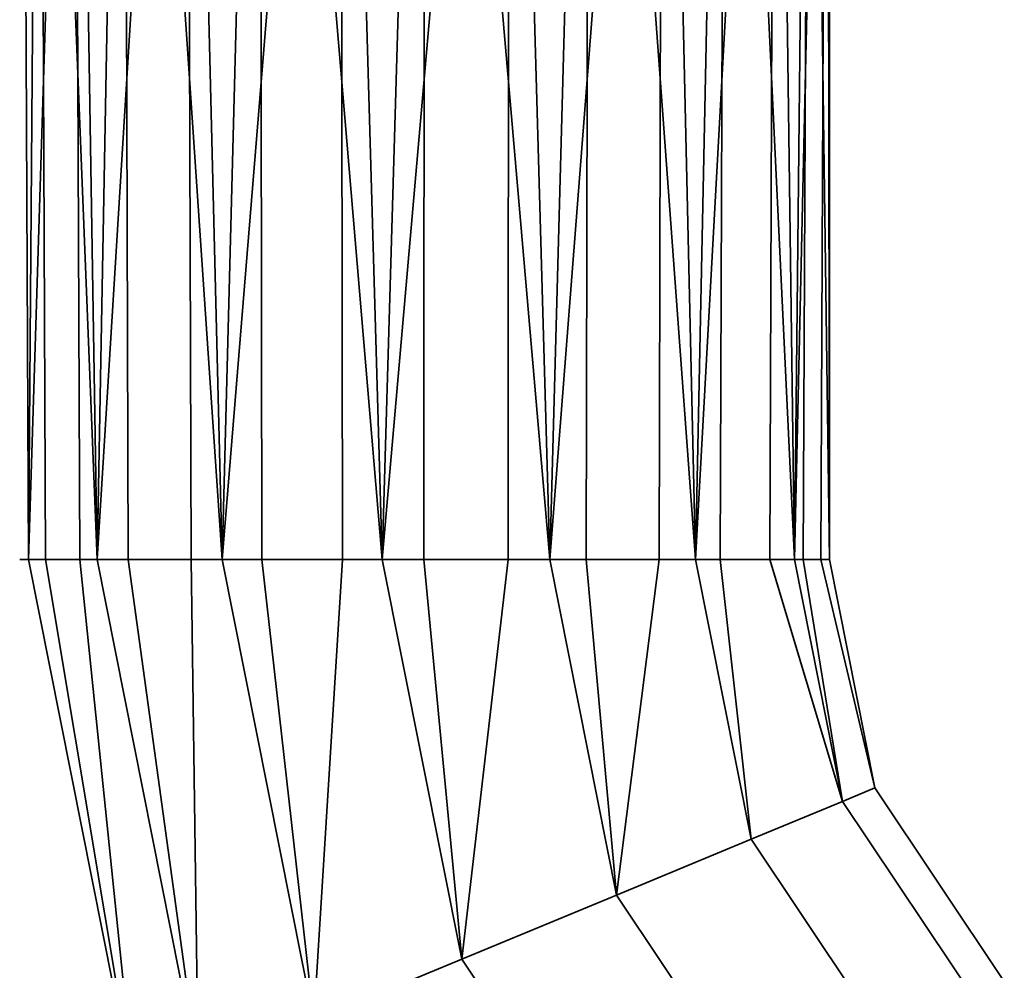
# Model space of a CAD drawing. Header units: millimetres. Extents: x -523 to 5173, y -130 to 66.
# Tile 148 of 256: x -285 to -262, y -107 to -84. Entities that reach past the tile are written whole.
import ezdxf

# ---------------------------------------------------------------- set-up
doc = ezdxf.new("R2010")
doc.units = ezdxf.units.MM
doc.layers.add('151', color=7, linetype='Continuous', true_color=0xffffff)

# ---------------------------------------------------------------- blocks, each defined once
blk = doc.blocks.new('UG_SURFACE_088')
at = {"layer": '151', "color": 252, "linetype": 'Continuous', "lineweight": 35}
for points in [[(-284.827, -97, 1102.975), (-284.983, -63, 1103.957), (-283.762, -63, 1100.2)], [(-284.983, -63, 1103.957), (-284.827, -97, 1103.957), (-284.827, -97, 1106.925)], [(-284.827, -97, 1106.925), (-284.57, -63, 1107.886), (-284.983, -63, 1103.957)], [(-284.827, -97, 1102.975), (-284.827, -97, 1103.957), (-284.983, -63, 1103.957)], [(-283.762, -63, 1100.2), (-283.62, -97, 1100.263), (-284.827, -97, 1102.975)], [(-284.827, -97, 1106.925), (-284.428, -97, 1107.822), (-284.57, -63, 1107.886)], [(-284.57, -63, 1107.886), (-284.428, -97, 1107.822), (-283.22, -97, 1110.534)], [(-283.22, -97, 1110.534), (-282.595, -63, 1111.307), (-284.57, -63, 1107.886)], [(-283.22, -97, 1099.366), (-283.762, -63, 1100.2), (-281.119, -63, 1097.264)], [(-283.22, -97, 1099.366), (-283.62, -97, 1100.263), (-283.762, -63, 1100.2)], [(-281.119, -63, 1097.264), (-281.015, -97, 1097.38), (-283.22, -97, 1099.366)], [(-283.22, -97, 1110.534), (-282.49, -97, 1111.191), (-282.595, -63, 1111.307)], [(-282.595, -63, 1111.307), (-282.49, -97, 1111.191), (-280.285, -97, 1113.177)], [(-280.285, -97, 1113.177), (-279.399, -63, 1113.629), (-282.595, -63, 1111.307)], [(-280.285, -97, 1096.723), (-281.119, -63, 1097.264), (-277.51, -63, 1095.658)], [(-280.285, -97, 1096.723), (-281.015, -97, 1097.38), (-281.119, -63, 1097.264)], [(-277.51, -63, 1095.658), (-277.462, -97, 1095.806), (-280.285, -97, 1096.723)], [(-280.285, -97, 1113.177), (-279.351, -97, 1113.481), (-279.399, -63, 1113.629)], [(-279.399, -63, 1113.629), (-279.351, -97, 1113.481), (-276.528, -97, 1114.398)], [(-276.528, -97, 1114.398), (-275.535, -63, 1114.45), (-279.399, -63, 1113.629)], [(-276.528, -97, 1095.502), (-277.51, -63, 1095.658), (-273.559, -63, 1095.658)], [(-276.528, -97, 1095.502), (-277.462, -97, 1095.806), (-277.51, -63, 1095.658)], [(-273.559, -63, 1095.658), (-273.576, -97, 1095.812), (-276.528, -97, 1095.502)], [(-276.528, -97, 1114.398), (-275.551, -97, 1114.295), (-275.535, -63, 1114.45)], [(-275.535, -63, 1114.45), (-275.551, -97, 1114.295), (-272.599, -97, 1113.985)], [(-272.599, -97, 1113.985), (-271.671, -63, 1113.629), (-275.535, -63, 1114.45)], [(-272.599, -97, 1095.915), (-273.576, -97, 1095.812), (-273.559, -63, 1095.658)], [(-272.599, -97, 1095.915), (-273.559, -63, 1095.658), (-269.951, -63, 1097.264)], [(-269.951, -63, 1097.264), (-270.028, -97, 1097.399), (-272.599, -97, 1095.915)], [(-272.599, -97, 1113.985), (-271.748, -97, 1113.494), (-271.671, -63, 1113.629)], [(-271.671, -63, 1113.629), (-271.748, -97, 1113.494), (-269.178, -97, 1112.01)], [(-269.178, -97, 1112.01), (-268.475, -63, 1111.307), (-271.671, -63, 1113.629)], [(-269.178, -97, 1097.89), (-270.028, -97, 1097.399), (-269.951, -63, 1097.264)], [(-269.178, -97, 1097.89), (-269.951, -63, 1097.264), (-267.307, -63, 1100.2)], [(-267.307, -63, 1100.2), (-267.433, -97, 1100.291), (-269.178, -97, 1097.89)], [(-269.178, -97, 1112.01), (-268.601, -97, 1111.215), (-268.475, -63, 1111.307)], [(-268.475, -63, 1111.307), (-268.601, -97, 1111.215), (-266.856, -97, 1108.814)], [(-266.856, -97, 1108.814), (-266.5, -63, 1107.886), (-268.475, -63, 1111.307)], [(-266.856, -97, 1101.086), (-267.433, -97, 1100.291), (-267.307, -63, 1100.2)], [(-266.856, -97, 1101.086), (-267.307, -63, 1100.2), (-266.087, -63, 1103.957)], [(-266.087, -63, 1103.957), (-266.239, -97, 1103.989), (-266.856, -97, 1101.086)], [(-266.856, -97, 1108.814), (-266.652, -97, 1107.853), (-266.5, -63, 1107.886)], [(-266.5, -63, 1107.886), (-266.652, -97, 1107.853), (-266.035, -97, 1104.95)], [(-266.035, -97, 1104.95), (-266.035, -63, 1104.95), (-266.5, -63, 1107.886)], [(-266.035, -97, 1104.95), (-266.239, -97, 1103.989), (-266.087, -63, 1103.957)], [(-266.087, -63, 1103.957), (-266.035, -63, 1104.95), (-266.035, -97, 1104.95)], [(-282.331, -109.549, 1102.975), (-284.827, -97, 1102.975), (-283.62, -97, 1100.263)], [(-282.331, -109.549, 1102.975), (-282.331, -109.549, 1106.925), (-284.827, -97, 1106.925), (-284.827, -97, 1103.957)], [(-284.428, -97, 1107.822), (-284.827, -97, 1106.925), (-282.331, -109.549, 1106.925)], [(-284.827, -97, 1103.957), (-284.827, -97, 1102.975), (-282.331, -109.549, 1102.975)], [(-282.331, -109.549, 1106.925), (-280.846, -108.934, 1110.534), (-283.22, -97, 1110.534), (-284.428, -97, 1107.822)], [(-283.62, -97, 1100.263), (-283.22, -97, 1099.366), (-280.846, -108.934, 1099.366), (-282.331, -109.549, 1102.975)], [(-280.846, -108.934, 1099.366), (-283.22, -97, 1099.366), (-281.015, -97, 1097.38)], [(-282.49, -97, 1111.191), (-283.22, -97, 1110.534), (-280.846, -108.934, 1110.534)], [(-280.846, -108.934, 1110.534), (-278.134, -107.811, 1113.177), (-280.285, -97, 1113.177), (-282.49, -97, 1111.191)], [(-281.015, -97, 1097.38), (-280.285, -97, 1096.723), (-278.134, -107.811, 1096.723), (-280.846, -108.934, 1099.366)], [(-278.134, -107.811, 1096.723), (-280.285, -97, 1096.723), (-277.462, -97, 1095.806)], [(-279.351, -97, 1113.481), (-280.285, -97, 1113.177), (-278.134, -107.811, 1113.177)], [(-278.134, -107.811, 1113.177), (-274.663, -106.373, 1114.398), (-276.528, -97, 1114.398), (-279.351, -97, 1113.481)], [(-277.462, -97, 1095.806), (-276.528, -97, 1095.502), (-274.663, -106.373, 1095.502), (-278.134, -107.811, 1096.723)], [(-274.663, -106.373, 1095.502), (-276.528, -97, 1095.502), (-273.576, -97, 1095.812)], [(-275.551, -97, 1114.295), (-276.528, -97, 1114.398), (-274.663, -106.373, 1114.398)], [(-274.663, -106.373, 1114.398), (-271.034, -104.87, 1113.985), (-272.599, -97, 1113.985), (-275.551, -97, 1114.295)], [(-273.576, -97, 1095.812), (-272.599, -97, 1095.915), (-271.034, -104.87, 1095.915), (-274.663, -106.373, 1095.502)], [(-271.034, -104.87, 1095.915), (-272.599, -97, 1095.915), (-270.028, -97, 1097.399)], [(-271.748, -97, 1113.494), (-272.599, -97, 1113.985), (-271.034, -104.87, 1113.985)], [(-271.034, -104.87, 1113.985), (-267.873, -103.56, 1112.01), (-269.178, -97, 1112.01), (-271.748, -97, 1113.494)], [(-270.028, -97, 1097.399), (-269.178, -97, 1097.89), (-267.873, -103.56, 1097.89), (-271.034, -104.87, 1095.915)], [(-265.728, -102.672, 1101.086), (-267.873, -103.56, 1097.89), (-269.178, -97, 1097.89), (-267.433, -97, 1100.291)], [(-268.601, -97, 1111.215), (-269.178, -97, 1112.01), (-267.873, -103.56, 1112.01)], [(-267.873, -103.56, 1112.01), (-265.728, -102.672, 1108.814), (-266.856, -97, 1108.814), (-268.601, -97, 1111.215)], [(-267.433, -97, 1100.291), (-266.856, -97, 1101.086), (-265.728, -102.672, 1101.086)], [(-264.969, -102.358, 1104.95), (-265.728, -102.672, 1101.086), (-266.856, -97, 1101.086), (-266.239, -97, 1103.989)], [(-266.652, -97, 1107.853), (-266.856, -97, 1108.814), (-265.728, -102.672, 1108.814)], [(-265.728, -102.672, 1108.814), (-264.969, -102.358, 1104.95), (-266.035, -97, 1104.95), (-266.652, -97, 1107.853)], [(-266.239, -97, 1103.989), (-266.035, -97, 1104.95), (-264.969, -102.358, 1104.95)], [(-261.934, -106.899, 1104.95), (-264.969, -102.358, 1104.95), (-265.728, -102.672, 1108.814), (-262.515, -107.48, 1108.814)], [(-262.515, -107.48, 1101.086), (-265.728, -102.672, 1101.086), (-264.969, -102.358, 1104.95), (-261.934, -106.899, 1104.95)], [(-262.515, -107.48, 1108.814), (-265.728, -102.672, 1108.814), (-267.873, -103.56, 1112.01), (-264.157, -109.122, 1112.01)], [(-264.157, -109.122, 1097.89), (-267.873, -103.56, 1097.89), (-265.728, -102.672, 1101.086), (-262.515, -107.48, 1101.086)], [(-264.157, -109.122, 1112.01), (-267.873, -103.56, 1112.01), (-271.034, -104.87, 1113.985), (-266.576, -111.541, 1113.985)], [(-266.576, -111.541, 1095.915), (-271.034, -104.87, 1095.915), (-267.873, -103.56, 1097.89), (-264.157, -109.122, 1097.89)], [(-266.576, -111.541, 1113.985), (-271.034, -104.87, 1113.985), (-274.663, -106.373, 1114.398), (-269.354, -114.319, 1114.398)], [(-269.354, -114.319, 1095.502), (-274.663, -106.373, 1095.502), (-271.034, -104.87, 1095.915), (-266.576, -111.541, 1095.915)], [(-269.354, -114.319, 1114.398), (-274.663, -106.373, 1114.398), (-278.134, -107.811, 1113.177), (-272.01, -116.976, 1113.177)], [(-272.01, -116.976, 1096.723), (-278.134, -107.811, 1096.723), (-274.663, -106.373, 1095.502), (-269.354, -114.319, 1095.502)]]:
    blk.add_3dface(points, dxfattribs=at)

msp = doc.modelspace()

# ---------------------------------------------------------------- linework, layer by layer
at = {"layer": '151', "color": 253, "linetype": 'Continuous', "lineweight": -3, "extrusion": (0, -1, 0)}
msp.add_circle((-275.535, 1104.95, 97), 9.5, dxfattribs=at)

# ---------------------------------------------------------------- block references
at = {"layer": '151', "color": 253, "linetype": 'Continuous', "lineweight": -3}
msp.add_blockref('UG_SURFACE_088', (0, 0), dxfattribs=at)

doc.saveas('drawing.dxf')
